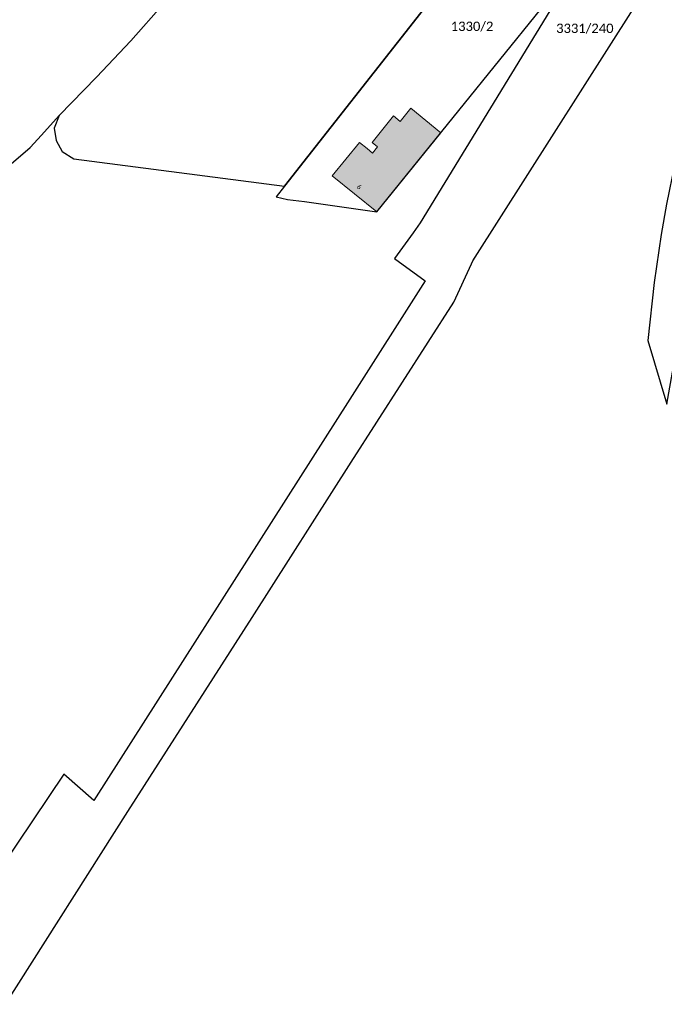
# Model space of a CAD drawing. Header units: metres. Extents: x 32397213 to 32398908, y 5500100 to 5502306.
# Tile 4 of 38: x 32398020 to 32398124, y 5500645 to 5500802. Entities that reach past the tile are written whole.
import ezdxf

# ---------------------------------------------------------------- set-up
doc = ezdxf.new("R2010")
doc.units = ezdxf.units.M
doc.linetypes.add('1', pattern=[0])
doc.layers.add('A_AX_Gebaeude', color=7, linetype='1', lineweight=18, true_color=0x999999)
for name, color, linetype, lineweight in [('AX_Flurstueck', 7, '1', 18), ('AX_Gebaeude', 7, '1', 18), ('AX_LagebezeichnungMitHausnummer', 7, '1', 18)]:
    doc.layers.add(name, color=color, linetype=linetype, lineweight=lineweight)
doc.styles.add('0', font='calibri.ttf')

msp = doc.modelspace()

# ---------------------------------------------------------------- hatches: boundary and pattern name
at = {"layer": 'A_AX_Gebaeude', "linetype": 'Continuous', "lineweight": 13}
msp.add_hatch(color=256, dxfattribs=at).paths.add_polyline_path([(32398075.98, 5500781.82), (32398074.77, 5500782.81), (32398070.4, 5500777.45), (32398077.55, 5500771.69), (32398087.79, 5500784.35), (32398083, 5500788.26), (32398081.29, 5500786.15), (32398080.22, 5500787.03), (32398076.77, 5500782.8), (32398077.65, 5500782.09), (32398076.86, 5500781.1)], flags=0)

# ---------------------------------------------------------------- linework, layer by layer
at = {"layer": 'AX_Flurstueck', "color": 7, "linetype": '1', "lineweight": 25, "ltscale": 0.5}
for points in [[(32398043.41, 5500805.04, 0), (32398038.1, 5500799.07, 0), (32398032.63, 5500793.24, 0), (32398026.64, 5500787.1, 0), (32398025.86, 5500785.09, 0), (32398026.15, 5500783.08, 0), (32398027.11, 5500781.36, 0), (32398028.99, 5500780.16, 0), (32398062.74, 5500775.79, 0), (32398106.42, 5500831.38, 0)], [(32398110.39, 5500812.31, 0), (32398084.5, 5500769.91, 0), (32398083.34, 5500768.3, 0), (32398080.39, 5500764.21, 0), (32398085.27, 5500760.6, 0), (32398073.2, 5500741.69, 0), (32398032.18, 5500677.37, 0), (32398027.38, 5500681.57, 0), (32398014.92, 5500663.04, 0)], [(32398018.02, 5500644.72, 0), (32398037.62, 5500675.6, 0), (32398057.57, 5500706.68, 0), (32398073.4, 5500731.6, 0), (32398089.86, 5500757.19, 0), (32398092.7, 5500763.33, 0), (32398092.93, 5500763.81, 0), (32398123.18, 5500811.38, 0)], [(32398018.98, 5500779.37, 0), (32398022.02, 5500781.97, 0), (32398023.79, 5500783.94, 0), (32398026.64, 5500787.1, 0), (32398032.63, 5500793.24, 0), (32398038.1, 5500799.07, 0), (32398043.41, 5500805.04, 0)], [(32398132.41, 5500805.09, 0), (32398130.34, 5500798.78, 0), (32398128.42, 5500792.34, 0), (32398126.75, 5500785.95, 0), (32398125.25, 5500779.42, 0), (32398123.93, 5500772.91, 0), (32398123.09, 5500768.03, 0), (32398121.95, 5500760.36, 0), (32398120.97, 5500751.05, 0), (32398124, 5500740.87, 0), (32398126.88, 5500757.15, 0), (32398127.49, 5500763.91, 0), (32398130.66, 5500768.27, 0), (32398134.66, 5500773.72, 0), (32398138.74, 5500779.28, 0), (32398144.83, 5500787.8, 0), (32398155.48, 5500802.46, 0)]]:
    msp.add_polyline3d(points, dxfattribs=at)
msp.add_polyline3d([(32398062.74, 5500775.79, 0), (32398061.42, 5500774.09, 0), (32398063.24, 5500773.67, 0), (32398065.94, 5500773.32, 0), (32398077.55, 5500771.69, 0), (32398110.39, 5500812.31, 0), (32398116.33, 5500821.99, 0), (32398110.86, 5500827.17, 0), (32398106.42, 5500831.38, 0)], close=True, dxfattribs=at)
at = {"layer": 'AX_Gebaeude', "color": 7, "linetype": '1', "lineweight": 13, "ltscale": 0.5}
msp.add_polyline3d([(32398075.98, 5500781.82, 0), (32398074.77, 5500782.81, 0), (32398070.4, 5500777.45, 0), (32398077.55, 5500771.69, 0), (32398087.79, 5500784.35, 0), (32398083, 5500788.26, 0), (32398081.29, 5500786.15, 0), (32398080.22, 5500787.03, 0), (32398076.77, 5500782.8, 0), (32398077.65, 5500782.09, 0), (32398076.86, 5500781.1, 0)], close=True, dxfattribs=at)

# ---------------------------------------------------------------- texts
at = {"layer": 'AX_Flurstueck', "color": 7, "char_height": 1.5, "attachment_point": 2, "style": '0'}
for s, insert in [('1330/2', (32398092.79, 5500802.15)), ('3331/240', (32398110.86, 5500801.83))]:
    msp.add_mtext(s, dxfattribs=dict(at, insert=insert))
at = {"layer": 'AX_LagebezeichnungMitHausnummer', "color": 7, "insert": (32398074.94, 5500775.96), "char_height": 0.75, "attachment_point": 2, "rotation": 321.102, "style": '0'}
msp.add_mtext('6', dxfattribs=at)

doc.saveas('drawing.dxf')
